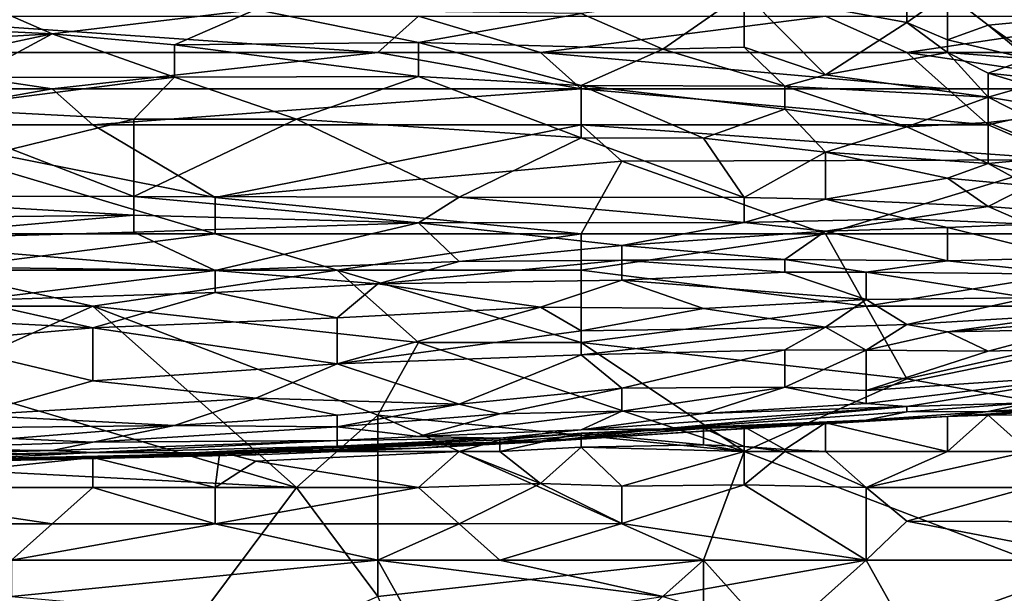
# Model space of a CAD drawing. Extents: x -1.05 to 1.05, y -0.36 to 0.36.
# Tile 178 of 226: x 0.6002 to 0.7396, y 0.1533 to 0.2344. Entities that reach past the tile are written whole.
import ezdxf

# ---------------------------------------------------------------- set-up
doc = ezdxf.new("R2010")
doc.units = 0

msp = doc.modelspace()

# ---------------------------------------------------------------- linework, layer by layer
for points in [[(0.60482, 0.23241, 0.68181), (0.5933, 0.23746, 0.69656), (0.57026, 0.23413, 0.68673)], [(0.5933, 0.23746, 0.69656), (0.60482, 0.23241, 0.68181), (0.63362, 0.23587, 0.69164)], [(0.69121, 0.23024, 0.67199), (0.70273, 0.23829, 0.69164), (0.67969, 0.23532, 0.68673)], [(0.69121, 0.23024, 0.67199), (0.70273, 0.23053, 0.67199), (0.70273, 0.23829, 0.69164)], [(0.70273, 0.23829, 0.69164), (0.72576, 0.23404, 0.68181), (0.72576, 0.23769, 0.69164)], [(0.71425, 0.22665, 0.66216), (0.72576, 0.23404, 0.68181), (0.70273, 0.23829, 0.69164)], [(0.70273, 0.23053, 0.67199), (0.71425, 0.22665, 0.66216), (0.70273, 0.23829, 0.69164)], [(0.72576, 0.23404, 0.68181), (0.73152, 0.23814, 0.69656), (0.72576, 0.23769, 0.69164)], [(0.73152, 0.23814, 0.69656), (0.72576, 0.23404, 0.68181), (0.73152, 0.23157, 0.6769)], [(0.7488, 0.23474, 0.70147), (0.73152, 0.23814, 0.69656), (0.73728, 0.23366, 0.68673)], [(0.73152, 0.23157, 0.6769), (0.73728, 0.23366, 0.68673), (0.73152, 0.23814, 0.69656)], [(0.6221, 0.23087, 0.6769), (0.63362, 0.23587, 0.69164), (0.60482, 0.23241, 0.68181)], [(0.6221, 0.23087, 0.6769), (0.65665, 0.2312, 0.6769), (0.63362, 0.23587, 0.69164)], [(0.63362, 0.23587, 0.69164), (0.65665, 0.2312, 0.6769), (0.67969, 0.23532, 0.68673)], [(0.57026, 0.23413, 0.68673), (0.55299, 0.22941, 0.67199), (0.60482, 0.23241, 0.68181)], [(0.57026, 0.2298, 0.267), (0.57602, 0.23494, 0.26843), (0.65089, 0.2298, 0.26719)], [(0.65089, 0.2298, 0.26719), (0.57602, 0.23494, 0.26843), (0.65665, 0.23494, 0.2687)], [(0.65089, 0.2298, 0.26719), (0.65665, 0.23494, 0.2687), (0.67393, 0.2298, 0.26727)], [(0.69121, 0.23024, 0.67199), (0.67969, 0.23532, 0.68673), (0.65665, 0.2312, 0.6769)], [(0.67393, 0.2298, 0.26727), (0.65665, 0.23494, 0.2687), (0.71425, 0.23494, 0.26868)], [(0.67393, 0.2298, 0.26727), (0.71425, 0.23494, 0.26868), (0.72576, 0.2298, 0.2672)], [(0.72576, 0.2298, 0.2672), (0.71425, 0.23494, 0.26868), (0.76032, 0.23494, 0.26841)], [(0.72576, 0.2298, 0.2672), (0.76032, 0.23494, 0.26841), (0.77184, 0.2298, 0.26691)], [(0.73728, 0.23366, 0.68673), (0.7488, 0.22562, 0.67199), (0.7488, 0.23474, 0.70147)], [(0.71425, 0.22665, 0.66216), (0.73152, 0.2298, 0.67204), (0.72576, 0.23404, 0.68181)], [(0.73152, 0.2298, 0.67204), (0.73152, 0.23157, 0.6769), (0.72576, 0.23404, 0.68181)], [(0.73152, 0.23157, 0.6769), (0.74304, 0.22891, 0.6769), (0.73728, 0.23366, 0.68673)], [(0.7488, 0.22562, 0.67199), (0.73728, 0.23366, 0.68673), (0.74304, 0.22891, 0.6769)], [(0.60482, 0.23241, 0.68181), (0.55299, 0.22941, 0.67199), (0.57602, 0.22628, 0.66216)], [(0.5933, 0.22625, 0.66216), (0.60482, 0.23241, 0.68181), (0.57602, 0.22628, 0.66216)], [(0.5933, 0.22625, 0.66216), (0.6221, 0.22628, 0.66216), (0.60482, 0.23241, 0.68181)], [(0.60482, 0.23241, 0.68181), (0.6221, 0.22628, 0.66216), (0.6221, 0.23087, 0.6769)], [(0.74304, 0.22891, 0.6769), (0.73152, 0.23157, 0.6769), (0.73152, 0.2298, 0.67204)], [(0.65665, 0.22638, 0.66216), (0.65665, 0.2312, 0.6769), (0.6221, 0.23087, 0.6769)], [(0.6221, 0.23087, 0.6769), (0.6221, 0.22628, 0.66216), (0.65665, 0.22638, 0.66216)], [(0.65665, 0.22638, 0.66216), (0.67969, 0.22511, 0.65724), (0.65665, 0.2312, 0.6769)], [(0.67969, 0.22511, 0.65724), (0.69121, 0.23024, 0.67199), (0.65665, 0.2312, 0.6769)], [(0.67969, 0.22511, 0.65724), (0.70849, 0.22501, 0.65724), (0.69121, 0.23024, 0.67199)], [(0.69121, 0.23024, 0.67199), (0.70849, 0.22501, 0.65724), (0.70273, 0.23053, 0.67199)], [(0.70273, 0.23053, 0.67199), (0.70849, 0.22501, 0.65724), (0.71425, 0.22665, 0.66216)], [(0.53571, 0.22467, 0.26575), (0.57026, 0.2298, 0.267), (0.60482, 0.22467, 0.26585)], [(0.60482, 0.22467, 0.26585), (0.57026, 0.2298, 0.267), (0.65089, 0.2298, 0.26719)], [(0.60482, 0.22467, 0.26585), (0.65089, 0.2298, 0.26719), (0.67969, 0.22467, 0.26601)], [(0.67969, 0.22467, 0.26601), (0.65089, 0.2298, 0.26719), (0.67393, 0.2298, 0.26727)], [(0.73152, 0.22467, 0.26593), (0.67393, 0.2298, 0.26727), (0.72576, 0.2298, 0.2672)], [(0.67969, 0.22467, 0.26601), (0.67393, 0.2298, 0.26727), (0.73152, 0.22467, 0.26593)], [(0.71425, 0.22665, 0.66216), (0.73728, 0.22346, 0.65724), (0.73152, 0.2298, 0.67204)], [(0.73152, 0.22467, 0.26593), (0.72576, 0.2298, 0.2672), (0.76032, 0.22467, 0.26576)], [(0.76032, 0.22467, 0.26576), (0.72576, 0.2298, 0.2672), (0.77184, 0.2298, 0.26691)], [(0.73152, 0.2298, 0.67204), (0.73728, 0.22688, 0.66707), (0.74304, 0.22891, 0.6769)], [(0.73728, 0.22346, 0.65724), (0.73728, 0.22688, 0.66707), (0.73152, 0.2298, 0.67204)], [(0.74304, 0.22891, 0.6769), (0.73728, 0.22688, 0.66707), (0.7488, 0.22562, 0.67199)], [(0.5933, 0.22625, 0.66216), (0.58754, 0.22185, 0.64741), (0.6221, 0.22628, 0.66216)], [(0.58754, 0.22185, 0.64741), (0.61634, 0.22037, 0.6425), (0.6221, 0.22628, 0.66216)], [(0.61634, 0.22037, 0.6425), (0.63938, 0.22036, 0.6425), (0.6221, 0.22628, 0.66216)], [(0.63938, 0.22036, 0.6425), (0.65665, 0.22638, 0.66216), (0.6221, 0.22628, 0.66216)], [(0.67969, 0.21773, 0.63267), (0.65665, 0.22638, 0.66216), (0.63938, 0.22036, 0.6425)], [(0.67969, 0.22511, 0.65724), (0.65665, 0.22638, 0.66216), (0.67969, 0.21773, 0.63267)], [(0.71425, 0.22665, 0.66216), (0.70849, 0.22501, 0.65724), (0.73728, 0.22346, 0.65724)], [(0.73728, 0.22688, 0.66707), (0.74304, 0.22511, 0.66707), (0.7488, 0.22562, 0.67199)], [(0.74304, 0.22511, 0.66707), (0.73728, 0.22688, 0.66707), (0.73728, 0.22346, 0.65724)], [(0.57602, 0.21954, 0.26488), (0.53571, 0.22467, 0.26575), (0.60482, 0.22467, 0.26585)], [(0.57602, 0.21954, 0.26488), (0.60482, 0.22467, 0.26585), (0.61058, 0.21954, 0.26491)], [(0.61058, 0.21954, 0.26491), (0.60482, 0.22467, 0.26585), (0.67969, 0.22467, 0.26601)], [(0.61058, 0.21954, 0.26491), (0.67969, 0.22467, 0.26601), (0.67969, 0.21954, 0.26504)], [(0.67969, 0.22511, 0.65724), (0.70849, 0.22176, 0.64741), (0.70849, 0.22501, 0.65724)], [(0.69697, 0.21766, 0.63267), (0.70849, 0.22176, 0.64741), (0.67969, 0.22511, 0.65724)], [(0.69697, 0.21766, 0.63267), (0.67969, 0.22511, 0.65724), (0.67969, 0.21773, 0.63267)], [(0.73728, 0.21954, 0.26493), (0.67969, 0.22467, 0.26601), (0.73152, 0.22467, 0.26593)], [(0.67969, 0.21954, 0.26504), (0.67969, 0.22467, 0.26601), (0.73728, 0.21954, 0.26493)], [(0.73728, 0.22346, 0.65724), (0.70849, 0.22501, 0.65724), (0.72576, 0.21926, 0.6425)], [(0.70849, 0.22176, 0.64741), (0.72576, 0.21926, 0.6425), (0.70849, 0.22501, 0.65724)], [(0.73728, 0.21954, 0.26493), (0.73152, 0.22467, 0.26593), (0.76032, 0.22467, 0.26576)], [(0.74304, 0.22511, 0.66707), (0.73728, 0.22346, 0.65724), (0.75456, 0.22065, 0.66216)], [(0.73728, 0.21954, 0.26493), (0.76032, 0.22467, 0.26576), (0.7488, 0.2146, 0.26405)], [(0.72576, 0.21926, 0.6425), (0.73728, 0.21987, 0.64741), (0.73728, 0.22346, 0.65724)], [(0.73728, 0.22346, 0.65724), (0.74304, 0.22056, 0.65233), (0.75456, 0.22065, 0.66216)], [(0.73728, 0.21987, 0.64741), (0.74304, 0.22056, 0.65233), (0.73728, 0.22346, 0.65724)], [(0.58754, 0.22185, 0.64741), (0.59906, 0.21612, 0.62775), (0.61634, 0.22037, 0.6425)], [(0.69697, 0.21766, 0.63267), (0.71425, 0.21569, 0.62775), (0.70849, 0.22176, 0.64741)], [(0.70849, 0.22176, 0.64741), (0.71425, 0.21569, 0.62775), (0.72576, 0.21926, 0.6425)], [(0.59906, 0.21612, 0.62775), (0.61634, 0.20939, 0.60318), (0.61634, 0.22037, 0.6425)], [(0.61634, 0.22037, 0.6425), (0.61634, 0.20939, 0.60318), (0.63938, 0.22036, 0.6425)], [(0.61634, 0.20939, 0.60318), (0.66241, 0.20931, 0.60318), (0.63938, 0.22036, 0.6425)], [(0.63938, 0.22036, 0.6425), (0.66241, 0.20931, 0.60318), (0.67969, 0.21773, 0.63267)], [(0.73728, 0.21987, 0.64741), (0.7488, 0.21519, 0.63758), (0.74304, 0.22056, 0.65233)], [(0.62786, 0.20927, 0.26334), (0.62786, 0.20414, 0.26261), (0.57602, 0.21954, 0.26488)], [(0.62786, 0.20414, 0.26261), (0.58754, 0.20414, 0.26257), (0.57602, 0.21954, 0.26488)], [(0.57602, 0.21954, 0.26488), (0.61058, 0.21954, 0.26491), (0.62786, 0.20927, 0.26334)], [(0.67969, 0.21954, 0.26504), (0.62786, 0.20927, 0.26334), (0.61058, 0.21954, 0.26491)], [(0.68545, 0.21441, 0.26417), (0.62786, 0.20927, 0.26334), (0.67969, 0.21954, 0.26504)], [(0.7488, 0.2146, 0.26405), (0.67969, 0.21954, 0.26504), (0.73728, 0.21954, 0.26493)], [(0.68545, 0.21441, 0.26417), (0.67969, 0.21954, 0.26504), (0.7488, 0.2146, 0.26405)], [(0.71425, 0.21569, 0.62775), (0.73728, 0.21409, 0.62775), (0.72576, 0.21926, 0.6425)], [(0.73728, 0.21987, 0.64741), (0.72576, 0.21926, 0.6425), (0.73728, 0.21409, 0.62775)], [(0.73728, 0.21409, 0.62775), (0.7488, 0.21519, 0.63758), (0.73728, 0.21987, 0.64741)], [(0.67969, 0.21773, 0.63267), (0.66241, 0.20931, 0.60318), (0.70273, 0.20927, 0.60321)], [(0.67969, 0.21773, 0.63267), (0.70273, 0.20927, 0.60321), (0.69697, 0.21766, 0.63267)], [(0.70273, 0.20927, 0.60321), (0.71425, 0.21569, 0.62775), (0.69697, 0.21766, 0.63267)], [(0.57026, 0.20948, 0.60318), (0.61634, 0.20939, 0.60318), (0.59906, 0.21612, 0.62775)], [(0.71425, 0.21569, 0.62775), (0.70273, 0.20927, 0.60321), (0.71425, 0.20903, 0.60318)], [(0.71425, 0.21569, 0.62775), (0.71425, 0.20903, 0.60318), (0.73152, 0.21202, 0.61792)], [(0.73728, 0.21409, 0.62775), (0.71425, 0.21569, 0.62775), (0.73152, 0.21202, 0.61792)], [(0.7488, 0.21519, 0.63758), (0.73728, 0.21409, 0.62775), (0.75456, 0.20936, 0.61792)], [(0.67969, 0.20414, 0.26274), (0.62786, 0.20927, 0.26334), (0.68545, 0.21441, 0.26417)], [(0.71425, 0.20414, 0.26268), (0.67969, 0.20414, 0.26274), (0.68545, 0.21441, 0.26417)], [(0.7488, 0.2146, 0.26405), (0.71425, 0.20414, 0.26268), (0.68545, 0.21441, 0.26417)], [(0.71425, 0.20414, 0.26268), (0.7488, 0.2146, 0.26405), (0.78336, 0.20414, 0.26224)], [(0.73152, 0.21202, 0.61792), (0.74304, 0.21094, 0.61792), (0.73728, 0.21409, 0.62775)], [(0.74304, 0.21094, 0.61792), (0.75456, 0.20936, 0.61792), (0.73728, 0.21409, 0.62775)], [(0.71425, 0.20903, 0.60318), (0.73728, 0.20802, 0.60318), (0.73152, 0.21202, 0.61792)], [(0.74304, 0.21094, 0.61792), (0.73152, 0.21202, 0.61792), (0.73728, 0.20802, 0.60318)], [(0.73728, 0.20802, 0.60318), (0.7488, 0.2071, 0.60318), (0.74304, 0.21094, 0.61792)], [(0.53571, 0.20586, 0.58843), (0.61634, 0.20678, 0.59335), (0.57026, 0.20948, 0.60318)], [(0.57026, 0.20948, 0.60318), (0.61634, 0.20678, 0.59335), (0.61634, 0.20939, 0.60318)], [(0.61634, 0.20939, 0.60318), (0.65665, 0.20568, 0.58843), (0.66241, 0.20931, 0.60318)], [(0.61634, 0.20678, 0.59335), (0.65665, 0.20568, 0.58843), (0.61634, 0.20939, 0.60318)], [(0.62786, 0.20414, 0.26261), (0.62786, 0.20927, 0.26334), (0.67969, 0.20414, 0.26274)], [(0.65665, 0.20568, 0.58843), (0.70273, 0.20573, 0.58843), (0.66241, 0.20931, 0.60318)], [(0.66241, 0.20931, 0.60318), (0.70273, 0.20573, 0.58843), (0.70273, 0.20927, 0.60321)], [(0.70273, 0.20927, 0.60321), (0.70273, 0.20573, 0.58843), (0.71425, 0.20903, 0.60318)], [(0.70273, 0.20573, 0.58843), (0.72576, 0.20626, 0.59335), (0.71425, 0.20903, 0.60318)], [(0.71425, 0.20903, 0.60318), (0.72576, 0.20626, 0.59335), (0.73728, 0.20802, 0.60318)], [(0.72576, 0.20626, 0.59335), (0.74304, 0.20551, 0.59335), (0.73728, 0.20802, 0.60318)], [(0.73728, 0.20802, 0.60318), (0.74304, 0.20551, 0.59335), (0.7488, 0.2071, 0.60318)], [(0.53571, 0.20586, 0.58843), (0.57602, 0.20322, 0.5786), (0.61634, 0.20678, 0.59335)], [(0.57602, 0.20322, 0.5786), (0.61634, 0.20435, 0.58352), (0.61634, 0.20678, 0.59335)], [(0.61634, 0.20435, 0.58352), (0.65665, 0.20568, 0.58843), (0.61634, 0.20678, 0.59335)], [(0.70273, 0.20573, 0.58843), (0.71425, 0.20451, 0.58352), (0.72576, 0.20626, 0.59335)], [(0.71425, 0.20451, 0.58352), (0.73152, 0.20501, 0.58843), (0.72576, 0.20626, 0.59335)], [(0.72576, 0.20626, 0.59335), (0.73152, 0.20501, 0.58843), (0.74304, 0.20551, 0.59335)], [(0.61634, 0.20435, 0.58352), (0.62786, 0.19892, 0.55894), (0.65665, 0.20568, 0.58843)], [(0.62786, 0.19892, 0.55894), (0.66241, 0.20021, 0.56386), (0.65665, 0.20568, 0.58843)], [(0.70273, 0.20573, 0.58843), (0.65665, 0.20568, 0.58843), (0.68545, 0.2025, 0.57369)], [(0.65665, 0.20568, 0.58843), (0.66241, 0.20021, 0.56386), (0.68545, 0.2025, 0.57369)], [(0.68545, 0.2025, 0.57369), (0.71425, 0.20451, 0.58352), (0.70273, 0.20573, 0.58843)], [(0.71425, 0.20451, 0.58352), (0.73152, 0.20029, 0.56386), (0.73152, 0.20501, 0.58843)], [(0.73152, 0.20501, 0.58843), (0.7488, 0.20073, 0.56877), (0.74304, 0.20551, 0.59335)], [(0.73152, 0.20029, 0.56386), (0.7488, 0.20073, 0.56877), (0.73152, 0.20501, 0.58843)], [(0.57602, 0.20322, 0.5786), (0.62786, 0.19892, 0.55894), (0.61634, 0.20435, 0.58352)], [(0.58754, 0.19901, 0.26195), (0.62786, 0.20414, 0.26261), (0.64513, 0.19901, 0.26202)], [(0.58754, 0.19901, 0.26195), (0.58754, 0.20414, 0.26257), (0.62786, 0.20414, 0.26261)], [(0.64513, 0.19901, 0.26202), (0.62786, 0.20414, 0.26261), (0.67969, 0.20414, 0.26274)], [(0.64513, 0.19901, 0.26202), (0.67969, 0.20414, 0.26274), (0.67969, 0.19901, 0.26213)], [(0.67969, 0.19901, 0.26213), (0.71425, 0.20414, 0.26268), (0.72001, 0.19387, 0.26166)], [(0.67969, 0.19901, 0.26213), (0.67969, 0.20414, 0.26274), (0.71425, 0.20414, 0.26268)], [(0.68545, 0.2025, 0.57369), (0.70849, 0.20051, 0.56386), (0.71425, 0.20451, 0.58352)], [(0.70849, 0.20051, 0.56386), (0.73152, 0.20029, 0.56386), (0.71425, 0.20451, 0.58352)], [(0.72001, 0.19387, 0.26166), (0.71425, 0.20414, 0.26268), (0.78336, 0.20414, 0.26224)], [(0.72001, 0.19387, 0.26166), (0.78336, 0.20414, 0.26224), (0.77184, 0.19387, 0.2615)], [(0.62786, 0.19892, 0.55894), (0.57602, 0.20322, 0.5786), (0.55299, 0.1999, 0.56386)], [(0.68545, 0.2025, 0.57369), (0.66241, 0.20021, 0.56386), (0.68545, 0.2004, 0.56386)], [(0.68545, 0.2004, 0.56386), (0.70849, 0.20051, 0.56386), (0.68545, 0.2025, 0.57369)], [(0.73152, 0.20029, 0.56386), (0.7488, 0.19843, 0.55403), (0.7488, 0.20073, 0.56877)], [(0.55299, 0.1999, 0.56386), (0.5933, 0.19468, 0.53928), (0.62786, 0.19892, 0.55894)], [(0.62786, 0.19892, 0.55894), (0.65089, 0.19705, 0.54911), (0.66241, 0.20021, 0.56386)], [(0.65089, 0.19705, 0.54911), (0.68545, 0.2004, 0.56386), (0.66241, 0.20021, 0.56386)], [(0.65089, 0.19705, 0.54911), (0.68545, 0.19756, 0.54911), (0.68545, 0.2004, 0.56386)], [(0.68545, 0.2004, 0.56386), (0.70849, 0.19869, 0.55403), (0.70849, 0.20051, 0.56386)], [(0.68545, 0.2004, 0.56386), (0.68545, 0.19756, 0.54911), (0.70849, 0.19869, 0.55403)], [(0.70849, 0.19869, 0.55403), (0.72001, 0.19869, 0.55403), (0.70849, 0.20051, 0.56386)], [(0.70849, 0.20051, 0.56386), (0.72001, 0.19869, 0.55403), (0.73152, 0.20029, 0.56386)], [(0.72001, 0.19869, 0.55403), (0.7488, 0.19843, 0.55403), (0.73152, 0.20029, 0.56386)], [(0.61058, 0.19387, 0.26149), (0.58754, 0.19901, 0.26195), (0.64513, 0.19901, 0.26202)], [(0.58754, 0.19387, 0.26151), (0.58754, 0.19901, 0.26195), (0.61058, 0.19387, 0.26149)], [(0.5933, 0.19468, 0.53928), (0.62786, 0.19582, 0.5442), (0.62786, 0.19892, 0.55894)], [(0.61058, 0.19387, 0.26149), (0.64513, 0.19901, 0.26202), (0.65665, 0.18874, 0.26128)], [(0.62786, 0.19582, 0.5442), (0.65089, 0.19705, 0.54911), (0.62786, 0.19892, 0.55894)], [(0.67969, 0.18874, 0.2613), (0.64513, 0.19901, 0.26202), (0.67969, 0.19901, 0.26213)], [(0.65665, 0.18874, 0.26128), (0.64513, 0.19901, 0.26202), (0.67969, 0.18874, 0.2613)], [(0.67969, 0.18874, 0.2613), (0.67969, 0.19901, 0.26213), (0.72001, 0.19387, 0.26166)], [(0.68545, 0.19756, 0.54911), (0.72001, 0.19482, 0.52945), (0.70849, 0.19869, 0.55403)], [(0.70849, 0.19869, 0.55403), (0.72001, 0.19482, 0.52945), (0.72001, 0.19869, 0.55403)], [(0.74304, 0.19507, 0.52945), (0.7488, 0.19843, 0.55403), (0.72001, 0.19869, 0.55403)], [(0.72001, 0.19482, 0.52945), (0.74304, 0.19507, 0.52945), (0.72001, 0.19869, 0.55403)], [(0.62786, 0.19582, 0.5442), (0.64513, 0.19224, 0.52454), (0.65089, 0.19705, 0.54911)], [(0.64513, 0.19224, 0.52454), (0.67393, 0.19377, 0.52945), (0.65089, 0.19705, 0.54911)], [(0.65089, 0.19705, 0.54911), (0.67393, 0.19377, 0.52945), (0.68545, 0.19756, 0.54911)], [(0.67393, 0.19377, 0.52945), (0.69697, 0.19358, 0.52454), (0.68545, 0.19756, 0.54911)], [(0.69697, 0.19358, 0.52454), (0.72001, 0.19482, 0.52945), (0.68545, 0.19756, 0.54911)], [(0.62786, 0.19582, 0.5442), (0.5933, 0.19468, 0.53928), (0.61058, 0.19084, 0.51962)], [(0.62786, 0.19582, 0.5442), (0.61058, 0.19084, 0.51962), (0.64513, 0.19224, 0.52454)], [(0.61058, 0.19084, 0.51962), (0.5933, 0.19468, 0.53928), (0.57602, 0.19261, 0.52945)], [(0.58754, 0.18361, 0.26101), (0.61058, 0.19387, 0.26149), (0.63938, 0.16821, 0.26062)], [(0.58754, 0.18361, 0.26101), (0.58754, 0.19387, 0.26151), (0.61058, 0.19387, 0.26149)], [(0.65089, 0.17847, 0.26088), (0.61058, 0.19387, 0.26149), (0.65665, 0.18874, 0.26128)], [(0.63938, 0.16821, 0.26062), (0.61058, 0.19387, 0.26149), (0.65089, 0.17847, 0.26088)], [(0.67393, 0.19377, 0.52945), (0.64513, 0.18571, 0.49013), (0.67969, 0.19042, 0.50979)], [(0.67393, 0.19377, 0.52945), (0.64513, 0.19224, 0.52454), (0.64513, 0.18571, 0.49013)], [(0.67969, 0.19042, 0.50979), (0.69697, 0.19358, 0.52454), (0.67393, 0.19377, 0.52945)], [(0.67969, 0.18874, 0.2613), (0.72001, 0.19387, 0.26166), (0.72576, 0.18361, 0.26109)], [(0.71425, 0.19094, 0.50488), (0.72001, 0.19482, 0.52945), (0.69697, 0.19358, 0.52454)], [(0.71425, 0.19094, 0.50488), (0.72576, 0.19131, 0.50488), (0.72001, 0.19482, 0.52945)], [(0.72576, 0.19131, 0.50488), (0.74304, 0.19507, 0.52945), (0.72001, 0.19482, 0.52945)], [(0.72576, 0.18361, 0.26109), (0.72001, 0.19387, 0.26166), (0.77184, 0.19387, 0.2615)], [(0.72576, 0.19131, 0.50488), (0.7488, 0.19269, 0.50979), (0.74304, 0.19507, 0.52945)], [(0.78336, 0.17334, 0.26068), (0.72576, 0.18361, 0.26109), (0.77184, 0.19387, 0.2615)], [(0.58754, 0.18881, 0.50979), (0.61058, 0.19084, 0.51962), (0.57602, 0.19261, 0.52945)], [(0.67969, 0.19042, 0.50979), (0.71425, 0.19094, 0.50488), (0.69697, 0.19358, 0.52454)], [(0.72576, 0.19131, 0.50488), (0.73152, 0.19027, 0.49505), (0.7488, 0.19269, 0.50979)], [(0.73152, 0.19027, 0.49505), (0.77184, 0.19345, 0.50979), (0.7488, 0.19269, 0.50979)], [(0.73152, 0.19027, 0.49505), (0.7488, 0.19058, 0.49013), (0.77184, 0.19345, 0.50979)], [(0.64513, 0.19224, 0.52454), (0.61058, 0.19084, 0.51962), (0.64513, 0.18571, 0.49013)], [(0.71425, 0.19094, 0.50488), (0.67969, 0.19042, 0.50979), (0.67969, 0.187, 0.49013)], [(0.70849, 0.18771, 0.48522), (0.71425, 0.19094, 0.50488), (0.67969, 0.187, 0.49013)], [(0.71425, 0.19094, 0.50488), (0.70849, 0.18771, 0.48522), (0.72001, 0.18766, 0.4803)], [(0.72001, 0.18766, 0.4803), (0.72576, 0.19131, 0.50488), (0.71425, 0.19094, 0.50488)], [(0.72001, 0.18766, 0.4803), (0.73152, 0.19027, 0.49505), (0.72576, 0.19131, 0.50488)], [(0.58754, 0.18881, 0.50979), (0.61058, 0.18331, 0.4803), (0.61058, 0.19084, 0.51962)], [(0.61058, 0.18331, 0.4803), (0.64513, 0.18571, 0.49013), (0.61058, 0.19084, 0.51962)], [(0.64513, 0.18571, 0.49013), (0.67969, 0.187, 0.49013), (0.67969, 0.19042, 0.50979)], [(0.72001, 0.18766, 0.4803), (0.73728, 0.18753, 0.47048), (0.73152, 0.19027, 0.49505)], [(0.73728, 0.18753, 0.47048), (0.7488, 0.19058, 0.49013), (0.73152, 0.19027, 0.49505)], [(0.73728, 0.18753, 0.47048), (0.7488, 0.18784, 0.46556), (0.7488, 0.19058, 0.49013)], [(0.58754, 0.18881, 0.50979), (0.5933, 0.17847, 0.45573), (0.61058, 0.18331, 0.4803)], [(0.65089, 0.17847, 0.26088), (0.65665, 0.18874, 0.26128), (0.70273, 0.17334, 0.26074)], [(0.70273, 0.17334, 0.26074), (0.65665, 0.18874, 0.26128), (0.67969, 0.18874, 0.2613)], [(0.70273, 0.17334, 0.26074), (0.67969, 0.18874, 0.2613), (0.72576, 0.18361, 0.26109)], [(0.66241, 0.18003, 0.45573), (0.67969, 0.187, 0.49013), (0.64513, 0.18571, 0.49013)], [(0.66241, 0.18003, 0.45573), (0.68545, 0.18227, 0.46065), (0.67969, 0.187, 0.49013)], [(0.67969, 0.187, 0.49013), (0.68545, 0.18227, 0.46065), (0.70849, 0.18771, 0.48522)], [(0.68545, 0.18227, 0.46065), (0.70849, 0.18241, 0.45082), (0.70849, 0.18771, 0.48522)], [(0.70849, 0.18241, 0.45082), (0.72001, 0.18766, 0.4803), (0.70849, 0.18771, 0.48522)], [(0.70849, 0.18241, 0.45082), (0.72001, 0.18196, 0.44099), (0.72001, 0.18766, 0.4803)], [(0.72001, 0.18196, 0.44099), (0.7488, 0.18784, 0.46556), (0.73728, 0.18753, 0.47048)], [(0.7488, 0.18784, 0.46556), (0.72001, 0.18196, 0.44099), (0.75456, 0.18434, 0.43116)], [(0.72001, 0.18766, 0.4803), (0.72001, 0.18196, 0.44099), (0.73728, 0.18753, 0.47048)], [(0.61058, 0.18331, 0.4803), (0.63362, 0.18089, 0.46556), (0.64513, 0.18571, 0.49013)], [(0.63362, 0.18089, 0.46556), (0.66241, 0.18003, 0.45573), (0.64513, 0.18571, 0.49013)], [(0.72001, 0.18014, 0.42624), (0.75456, 0.18434, 0.43116), (0.72001, 0.18196, 0.44099)], [(0.72001, 0.18014, 0.42624), (0.72576, 0.17971, 0.41641), (0.75456, 0.18434, 0.43116)], [(0.72576, 0.17971, 0.41641), (0.74304, 0.1802, 0.40167), (0.75456, 0.18434, 0.43116)], [(0.54147, 0.17334, 0.26072), (0.58754, 0.18361, 0.26101), (0.63938, 0.16821, 0.26062)], [(0.5933, 0.17847, 0.45573), (0.63362, 0.18089, 0.46556), (0.61058, 0.18331, 0.4803)], [(0.70273, 0.17334, 0.26074), (0.72576, 0.18361, 0.26109), (0.78336, 0.17334, 0.26068)], [(0.66817, 0.17864, 0.4459), (0.68545, 0.18227, 0.46065), (0.66241, 0.18003, 0.45573)], [(0.66817, 0.17864, 0.4459), (0.68545, 0.17904, 0.44099), (0.68545, 0.18227, 0.46065)], [(0.68545, 0.17904, 0.44099), (0.69697, 0.17869, 0.43116), (0.70849, 0.18241, 0.45082)], [(0.68545, 0.18227, 0.46065), (0.68545, 0.17904, 0.44099), (0.70849, 0.18241, 0.45082)], [(0.69697, 0.17869, 0.43116), (0.72001, 0.18014, 0.42624), (0.70849, 0.18241, 0.45082)], [(0.72001, 0.18014, 0.42624), (0.72001, 0.18196, 0.44099), (0.70849, 0.18241, 0.45082)], [(0.5933, 0.17847, 0.45573), (0.6221, 0.17703, 0.4459), (0.63362, 0.18089, 0.46556)], [(0.63362, 0.18089, 0.46556), (0.6221, 0.17703, 0.4459), (0.64513, 0.17847, 0.45095)], [(0.63362, 0.18089, 0.46556), (0.64513, 0.17847, 0.45095), (0.66241, 0.18003, 0.45573)], [(0.64513, 0.1768, 0.44099), (0.66817, 0.17864, 0.4459), (0.66241, 0.18003, 0.45573)], [(0.64513, 0.17847, 0.45095), (0.64513, 0.1768, 0.44099), (0.66241, 0.18003, 0.45573)], [(0.72576, 0.17971, 0.41641), (0.72001, 0.18014, 0.42624), (0.69697, 0.17869, 0.43116)], [(0.72576, 0.17895, 0.40658), (0.73728, 0.17901, 0.39184), (0.74304, 0.1802, 0.40167)], [(0.72576, 0.17895, 0.40658), (0.74304, 0.1802, 0.40167), (0.72576, 0.17971, 0.41641)], [(0.74304, 0.17897, 0.37218), (0.76032, 0.18044, 0.37709), (0.73728, 0.17901, 0.39184)], [(0.73728, 0.17901, 0.39184), (0.76032, 0.18044, 0.37709), (0.74304, 0.1802, 0.40167)], [(0.58754, 0.17665, 0.4459), (0.6221, 0.17703, 0.4459), (0.5933, 0.17847, 0.45573)], [(0.6221, 0.17703, 0.4459), (0.64513, 0.1768, 0.44099), (0.64513, 0.17847, 0.45095)], [(0.65089, 0.15281, 0.26041), (0.63938, 0.16821, 0.26062), (0.65089, 0.17847, 0.26088)], [(0.64513, 0.1768, 0.44099), (0.65665, 0.17543, 0.42624), (0.66817, 0.17864, 0.4459)], [(0.69697, 0.15794, 0.26044), (0.65089, 0.17847, 0.26088), (0.70273, 0.17334, 0.26074)], [(0.65089, 0.15281, 0.26041), (0.65089, 0.17847, 0.26088), (0.69697, 0.15794, 0.26044)], [(0.65665, 0.17543, 0.42624), (0.68545, 0.17904, 0.44099), (0.66817, 0.17864, 0.4459)], [(0.65665, 0.17543, 0.42624), (0.67969, 0.17639, 0.42133), (0.68545, 0.17904, 0.44099)], [(0.72576, 0.17971, 0.41641), (0.67969, 0.17639, 0.42133), (0.69121, 0.17652, 0.4115)], [(0.72576, 0.17971, 0.41641), (0.69697, 0.17869, 0.43116), (0.67969, 0.17639, 0.42133)], [(0.68545, 0.17904, 0.44099), (0.67969, 0.17639, 0.42133), (0.69697, 0.17869, 0.43116)], [(0.72576, 0.17895, 0.40658), (0.72576, 0.17971, 0.41641), (0.69121, 0.17652, 0.4115)], [(0.69121, 0.17652, 0.4115), (0.72001, 0.17774, 0.39184), (0.72576, 0.17895, 0.40658)], [(0.73728, 0.17901, 0.39184), (0.72001, 0.17774, 0.39184), (0.73152, 0.17828, 0.37218)], [(0.72001, 0.17774, 0.39184), (0.73728, 0.17901, 0.39184), (0.72576, 0.17895, 0.40658)], [(0.74304, 0.17897, 0.37218), (0.73728, 0.17901, 0.39184), (0.73152, 0.17828, 0.37218)], [(0.73728, 0.17847, 0.3692), (0.74304, 0.17897, 0.37218), (0.73152, 0.17828, 0.37218)], [(0.73152, 0.17334, 0.3676), (0.74304, 0.17334, 0.36773), (0.73728, 0.17847, 0.3692)], [(0.73152, 0.17828, 0.37218), (0.73152, 0.17334, 0.3676), (0.73728, 0.17847, 0.3692)], [(0.73728, 0.17847, 0.3692), (0.74304, 0.17853, 0.36726), (0.74304, 0.17897, 0.37218)], [(0.74304, 0.17853, 0.36726), (0.73728, 0.17847, 0.3692), (0.74304, 0.17334, 0.36773)], [(0.59906, 0.17517, 0.43607), (0.6221, 0.17703, 0.4459), (0.58754, 0.17665, 0.4459)], [(0.59906, 0.17517, 0.43607), (0.61058, 0.17463, 0.43116), (0.6221, 0.17703, 0.4459)], [(0.6221, 0.17703, 0.4459), (0.61058, 0.17463, 0.43116), (0.64513, 0.1768, 0.44099)], [(0.67393, 0.17469, 0.39675), (0.69697, 0.17622, 0.38692), (0.72001, 0.17774, 0.39184)], [(0.67393, 0.17469, 0.39675), (0.72001, 0.17774, 0.39184), (0.69121, 0.17652, 0.4115)], [(0.69697, 0.17622, 0.38692), (0.73152, 0.17828, 0.37218), (0.72001, 0.17774, 0.39184)], [(0.69697, 0.17622, 0.38692), (0.71425, 0.17738, 0.37218), (0.73152, 0.17828, 0.37218)], [(0.69697, 0.17622, 0.38692), (0.69697, 0.17657, 0.37709), (0.71425, 0.17738, 0.37218)], [(0.70273, 0.17683, 0.37218), (0.71425, 0.17738, 0.37218), (0.69697, 0.17657, 0.37709)], [(0.70273, 0.17683, 0.37218), (0.70849, 0.17363, 0.36726), (0.71425, 0.17738, 0.37218)], [(0.71425, 0.17334, 0.36734), (0.71425, 0.17738, 0.37218), (0.70849, 0.17363, 0.36726)], [(0.73152, 0.17828, 0.37218), (0.71425, 0.17738, 0.37218), (0.73152, 0.17334, 0.3676)], [(0.73152, 0.17334, 0.3676), (0.71425, 0.17738, 0.37218), (0.71425, 0.17334, 0.36734)], [(0.61058, 0.17463, 0.43116), (0.64513, 0.1749, 0.42624), (0.64513, 0.1768, 0.44099)], [(0.64513, 0.1768, 0.44099), (0.64513, 0.1749, 0.42624), (0.65665, 0.17543, 0.42624)], [(0.65665, 0.17543, 0.42624), (0.66817, 0.17522, 0.41641), (0.67969, 0.17639, 0.42133)], [(0.66817, 0.17522, 0.41641), (0.69121, 0.17652, 0.4115), (0.67969, 0.17639, 0.42133)], [(0.66817, 0.17466, 0.40658), (0.69121, 0.17652, 0.4115), (0.66817, 0.17522, 0.41641)], [(0.66817, 0.17466, 0.40658), (0.67393, 0.17469, 0.39675), (0.69121, 0.17652, 0.4115)], [(0.67393, 0.17479, 0.38692), (0.66817, 0.175, 0.37218), (0.67969, 0.17591, 0.37218)], [(0.67969, 0.17591, 0.37218), (0.66817, 0.175, 0.37218), (0.66817, 0.17334, 0.36904)], [(0.66817, 0.17334, 0.36904), (0.67969, 0.17393, 0.36726), (0.67969, 0.17591, 0.37218)], [(0.67393, 0.17479, 0.38692), (0.69697, 0.17657, 0.37709), (0.69697, 0.17622, 0.38692)], [(0.67969, 0.17591, 0.37218), (0.69697, 0.17657, 0.37709), (0.67393, 0.17479, 0.38692)], [(0.67393, 0.17479, 0.38692), (0.69697, 0.17622, 0.38692), (0.67393, 0.17469, 0.39675)], [(0.67969, 0.17591, 0.37218), (0.69697, 0.17662, 0.37218), (0.69697, 0.17657, 0.37709)], [(0.67969, 0.17591, 0.37218), (0.69697, 0.17425, 0.36726), (0.69697, 0.17662, 0.37218)], [(0.67969, 0.17393, 0.36726), (0.69697, 0.17425, 0.36726), (0.67969, 0.17591, 0.37218)], [(0.69697, 0.17662, 0.37218), (0.70273, 0.17683, 0.37218), (0.69697, 0.17657, 0.37709)], [(0.69697, 0.17662, 0.37218), (0.70273, 0.17402, 0.36726), (0.70273, 0.17683, 0.37218)], [(0.69697, 0.17425, 0.36726), (0.70273, 0.17402, 0.36726), (0.69697, 0.17662, 0.37218)], [(0.70273, 0.17402, 0.36726), (0.70849, 0.17363, 0.36726), (0.70273, 0.17683, 0.37218)], [(0.58178, 0.17372, 0.42624), (0.61058, 0.17463, 0.43116), (0.59906, 0.17517, 0.43607)], [(0.60482, 0.17348, 0.42133), (0.61058, 0.17463, 0.43116), (0.58178, 0.17372, 0.42624)], [(0.60482, 0.17348, 0.42133), (0.61058, 0.17317, 0.41641), (0.64513, 0.1749, 0.42624)], [(0.61058, 0.17463, 0.43116), (0.60482, 0.17348, 0.42133), (0.64513, 0.1749, 0.42624)], [(0.61058, 0.17317, 0.41641), (0.64513, 0.1741, 0.41641), (0.64513, 0.1749, 0.42624)], [(0.6284, 0.17334, 0.37218), (0.66817, 0.175, 0.37218), (0.62853, 0.17334, 0.37709)], [(0.66817, 0.175, 0.37218), (0.6284, 0.17334, 0.37218), (0.66241, 0.17334, 0.36976)], [(0.62853, 0.17334, 0.37709), (0.66817, 0.175, 0.37218), (0.67393, 0.17479, 0.38692)], [(0.62853, 0.17334, 0.37709), (0.67393, 0.17479, 0.38692), (0.65665, 0.1738, 0.39184)], [(0.63362, 0.17315, 0.40658), (0.65665, 0.1738, 0.39184), (0.66817, 0.17466, 0.40658)], [(0.63362, 0.17315, 0.40658), (0.66817, 0.17466, 0.40658), (0.64513, 0.1741, 0.41641)], [(0.64513, 0.1749, 0.42624), (0.66817, 0.17522, 0.41641), (0.65665, 0.17543, 0.42624)], [(0.64513, 0.1741, 0.41641), (0.66817, 0.17466, 0.40658), (0.66817, 0.17522, 0.41641)], [(0.64513, 0.1749, 0.42624), (0.64513, 0.1741, 0.41641), (0.66817, 0.17522, 0.41641)], [(0.65665, 0.1738, 0.39184), (0.67393, 0.17479, 0.38692), (0.67393, 0.17469, 0.39675)], [(0.65665, 0.1738, 0.39184), (0.67393, 0.17469, 0.39675), (0.66817, 0.17466, 0.40658)], [(0.66817, 0.17334, 0.36904), (0.66817, 0.175, 0.37218), (0.66241, 0.17334, 0.36976)], [(0.69697, 0.17425, 0.36726), (0.67969, 0.17393, 0.36726), (0.70273, 0.17334, 0.36691)], [(0.70273, 0.17402, 0.36726), (0.69697, 0.17425, 0.36726), (0.70273, 0.17334, 0.36691)], [(0.51267, 0.15794, 0.26044), (0.54147, 0.17334, 0.26072), (0.61634, 0.13741, 0.26033)], [(0.54147, 0.17334, 0.26072), (0.63938, 0.16821, 0.26062), (0.61634, 0.13741, 0.26033)], [(0.55875, 0.17182, 0.40658), (0.61058, 0.17317, 0.41641), (0.57602, 0.17267, 0.41641)], [(0.55875, 0.17182, 0.40658), (0.5933, 0.17228, 0.40658), (0.61058, 0.17317, 0.41641)], [(0.60482, 0.17348, 0.42133), (0.58178, 0.17372, 0.42624), (0.57602, 0.17313, 0.42133)], [(0.57602, 0.17267, 0.41641), (0.61058, 0.17317, 0.41641), (0.60482, 0.17348, 0.42133)], [(0.57602, 0.17313, 0.42133), (0.57602, 0.17267, 0.41641), (0.60482, 0.17348, 0.42133)], [(0.5933, 0.17228, 0.40658), (0.63362, 0.17315, 0.40658), (0.61058, 0.17317, 0.41641)], [(0.5933, 0.17228, 0.40658), (0.60482, 0.17218, 0.39675), (0.63362, 0.17315, 0.40658)], [(0.60482, 0.17218, 0.39675), (0.63362, 0.17287, 0.39184), (0.63362, 0.17315, 0.40658)], [(0.61058, 0.17258, 0.38201), (0.63362, 0.17287, 0.39184), (0.60482, 0.17218, 0.39675)], [(0.64513, 0.1741, 0.41641), (0.61058, 0.17317, 0.41641), (0.63362, 0.17315, 0.40658)], [(0.61058, 0.17247, 0.37709), (0.62853, 0.17334, 0.37709), (0.63362, 0.17287, 0.39184)], [(0.62853, 0.17334, 0.37709), (0.61058, 0.17247, 0.37709), (0.62786, 0.16821, 0.37332)], [(0.61058, 0.17258, 0.38201), (0.61058, 0.17247, 0.37709), (0.63362, 0.17287, 0.39184)], [(0.63362, 0.17196, 0.37218), (0.62853, 0.17334, 0.37709), (0.62786, 0.16821, 0.37332)], [(0.6284, 0.17334, 0.37218), (0.63362, 0.17196, 0.37218), (0.66241, 0.17334, 0.36976)], [(0.63362, 0.17196, 0.37218), (0.6284, 0.17334, 0.37218), (0.62853, 0.17334, 0.37709)], [(0.63362, 0.17287, 0.39184), (0.62853, 0.17334, 0.37709), (0.65665, 0.1738, 0.39184)], [(0.63362, 0.17287, 0.39184), (0.65665, 0.1738, 0.39184), (0.63362, 0.17315, 0.40658)], [(0.65665, 0.16821, 0.37278), (0.66241, 0.17334, 0.36976), (0.63362, 0.17196, 0.37218)], [(0.67393, 0.16882, 0.37218), (0.66241, 0.17334, 0.36976), (0.65665, 0.16821, 0.37278)], [(0.66817, 0.17334, 0.36904), (0.66241, 0.17334, 0.36976), (0.67393, 0.16882, 0.37218)], [(0.66817, 0.17334, 0.36904), (0.67393, 0.16882, 0.37218), (0.67969, 0.17393, 0.36726)], [(0.68545, 0.16844, 0.37218), (0.67969, 0.17393, 0.36726), (0.67393, 0.16882, 0.37218)], [(0.70273, 0.17334, 0.36691), (0.67969, 0.17393, 0.36726), (0.68545, 0.16844, 0.37218)], [(0.68545, 0.16844, 0.37218), (0.70273, 0.16863, 0.37218), (0.70273, 0.17334, 0.36691)], [(0.69697, 0.15794, 0.26044), (0.70273, 0.17334, 0.26074), (0.74304, 0.15794, 0.26042)], [(0.70849, 0.17363, 0.36726), (0.70273, 0.17402, 0.36726), (0.70849, 0.17334, 0.36716)], [(0.70849, 0.17334, 0.36716), (0.70273, 0.17402, 0.36726), (0.70273, 0.17334, 0.36691)], [(0.70849, 0.17334, 0.36716), (0.70273, 0.16863, 0.37218), (0.72001, 0.16821, 0.3729)], [(0.70273, 0.17334, 0.36691), (0.70273, 0.16863, 0.37218), (0.70849, 0.17334, 0.36716)], [(0.74304, 0.15794, 0.26042), (0.70273, 0.17334, 0.26074), (0.78336, 0.17334, 0.26068)], [(0.70849, 0.17334, 0.36716), (0.71425, 0.17334, 0.36734), (0.70849, 0.17363, 0.36726)], [(0.71425, 0.17334, 0.36734), (0.70849, 0.17334, 0.36716), (0.72001, 0.16821, 0.3729)], [(0.73152, 0.17334, 0.3676), (0.71425, 0.17334, 0.36734), (0.72001, 0.16821, 0.3729)], [(0.74304, 0.16821, 0.37327), (0.74304, 0.17334, 0.36773), (0.72001, 0.16821, 0.3729)], [(0.74304, 0.17334, 0.36773), (0.73152, 0.17334, 0.3676), (0.72001, 0.16821, 0.3729)], [(0.61058, 0.16821, 0.37376), (0.61058, 0.17247, 0.37709), (0.57026, 0.16821, 0.37474)], [(0.61058, 0.17247, 0.37709), (0.57602, 0.17157, 0.37709), (0.57026, 0.16821, 0.37474)], [(0.57026, 0.17155, 0.39675), (0.60482, 0.17218, 0.39675), (0.5933, 0.17228, 0.40658)], [(0.57026, 0.17155, 0.39675), (0.57602, 0.1716, 0.39184), (0.60482, 0.17218, 0.39675)], [(0.57602, 0.1716, 0.39184), (0.61058, 0.17258, 0.38201), (0.60482, 0.17218, 0.39675)], [(0.57602, 0.17171, 0.38692), (0.61058, 0.17258, 0.38201), (0.57602, 0.1716, 0.39184)], [(0.57602, 0.17198, 0.38201), (0.61058, 0.17258, 0.38201), (0.57602, 0.17171, 0.38692)], [(0.57602, 0.17198, 0.38201), (0.61058, 0.17247, 0.37709), (0.61058, 0.17258, 0.38201)], [(0.57602, 0.17157, 0.37709), (0.61058, 0.17247, 0.37709), (0.57602, 0.17198, 0.38201)], [(0.62786, 0.16821, 0.37332), (0.61058, 0.17247, 0.37709), (0.61058, 0.16821, 0.37376)], [(0.62786, 0.16821, 0.37332), (0.65665, 0.16821, 0.37278), (0.63362, 0.17196, 0.37218)], [(0.67393, 0.16882, 0.37218), (0.65665, 0.16821, 0.37278), (0.66241, 0.16307, 0.37743)], [(0.68545, 0.16316, 0.37709), (0.67393, 0.16882, 0.37218), (0.66241, 0.16307, 0.37743)], [(0.67393, 0.16882, 0.37218), (0.68545, 0.16316, 0.37709), (0.68545, 0.16844, 0.37218)], [(0.68545, 0.16844, 0.37218), (0.68545, 0.16316, 0.37709), (0.70273, 0.16863, 0.37218)], [(0.68545, 0.16316, 0.37709), (0.72001, 0.15794, 0.38059), (0.70273, 0.16863, 0.37218)], [(0.70273, 0.16863, 0.37218), (0.72001, 0.15794, 0.38059), (0.72001, 0.16821, 0.3729)], [(0.55875, 0.16307, 0.37894), (0.60482, 0.16307, 0.37828), (0.57026, 0.16821, 0.37474)], [(0.61058, 0.16821, 0.37376), (0.57026, 0.16821, 0.37474), (0.60482, 0.16307, 0.37828)], [(0.60482, 0.16307, 0.37828), (0.62786, 0.16307, 0.37799), (0.61058, 0.16821, 0.37376)], [(0.61058, 0.16821, 0.37376), (0.62786, 0.16307, 0.37799), (0.62786, 0.16821, 0.37332)], [(0.61634, 0.13741, 0.26033), (0.63938, 0.16821, 0.26062), (0.65089, 0.15281, 0.26041)], [(0.65665, 0.16821, 0.37278), (0.62786, 0.16307, 0.37799), (0.66241, 0.16307, 0.37743)], [(0.62786, 0.16821, 0.37332), (0.62786, 0.16307, 0.37799), (0.65665, 0.16821, 0.37278)], [(0.74304, 0.16821, 0.37327), (0.72001, 0.16821, 0.3729), (0.72576, 0.16345, 0.37709)], [(0.72001, 0.16821, 0.3729), (0.72001, 0.15794, 0.38059), (0.72576, 0.16345, 0.37709)], [(0.75456, 0.16338, 0.37709), (0.74304, 0.16821, 0.37327), (0.72576, 0.16345, 0.37709)], [(0.60482, 0.16307, 0.37828), (0.55875, 0.16307, 0.37894), (0.59906, 0.15794, 0.38168)], [(0.59906, 0.15794, 0.38168), (0.62786, 0.16307, 0.37799), (0.60482, 0.16307, 0.37828)], [(0.59906, 0.15794, 0.38168), (0.65089, 0.15794, 0.38091), (0.62786, 0.16307, 0.37799)], [(0.65089, 0.15794, 0.38091), (0.66241, 0.16307, 0.37743), (0.62786, 0.16307, 0.37799)], [(0.65089, 0.15794, 0.38091), (0.66817, 0.15794, 0.38067), (0.66241, 0.16307, 0.37743)], [(0.66241, 0.16307, 0.37743), (0.66817, 0.15794, 0.38067), (0.68545, 0.16316, 0.37709)], [(0.66817, 0.15794, 0.38067), (0.72001, 0.15794, 0.38059), (0.68545, 0.16316, 0.37709)], [(0.72001, 0.15794, 0.38059), (0.75456, 0.15794, 0.38038), (0.72576, 0.16345, 0.37709)], [(0.72576, 0.16345, 0.37709), (0.75456, 0.15794, 0.38038), (0.75456, 0.16338, 0.37709)], [(0.58178, 0.12714, 0.26031), (0.51267, 0.15794, 0.26044), (0.61634, 0.13741, 0.26033)], [(0.59906, 0.15281, 0.38405), (0.65665, 0.14767, 0.38553), (0.65089, 0.15794, 0.38091)], [(0.65089, 0.15794, 0.38091), (0.59906, 0.15794, 0.38168), (0.59906, 0.15281, 0.38405)], [(0.66241, 0.12714, 0.26031), (0.65089, 0.15281, 0.26041), (0.69697, 0.15794, 0.26044)], [(0.69121, 0.15281, 0.38303), (0.66817, 0.15794, 0.38067), (0.65089, 0.15794, 0.38091)], [(0.65665, 0.14767, 0.38553), (0.69121, 0.15281, 0.38303), (0.65089, 0.15794, 0.38091)], [(0.69697, 0.11174, 0.26031), (0.66241, 0.12714, 0.26031), (0.69697, 0.15794, 0.26044)], [(0.72001, 0.15794, 0.38059), (0.66817, 0.15794, 0.38067), (0.69121, 0.15281, 0.38303)], [(0.69121, 0.15281, 0.38303), (0.70849, 0.14767, 0.38527), (0.72001, 0.15794, 0.38059)], [(0.74304, 0.10661, 0.26031), (0.69697, 0.15794, 0.26044), (0.74304, 0.15794, 0.26042)], [(0.69697, 0.11174, 0.26031), (0.69697, 0.15794, 0.26044), (0.74304, 0.10661, 0.26031)], [(0.70849, 0.14767, 0.38527), (0.72576, 0.14767, 0.38518), (0.72001, 0.15794, 0.38059)], [(0.72576, 0.14767, 0.38518), (0.75456, 0.15794, 0.38038), (0.72001, 0.15794, 0.38059)], [(0.72576, 0.14767, 0.38518), (0.76032, 0.15281, 0.38263), (0.75456, 0.15794, 0.38038)]]:
    msp.add_3dface(points)

doc.saveas('drawing.dxf')
